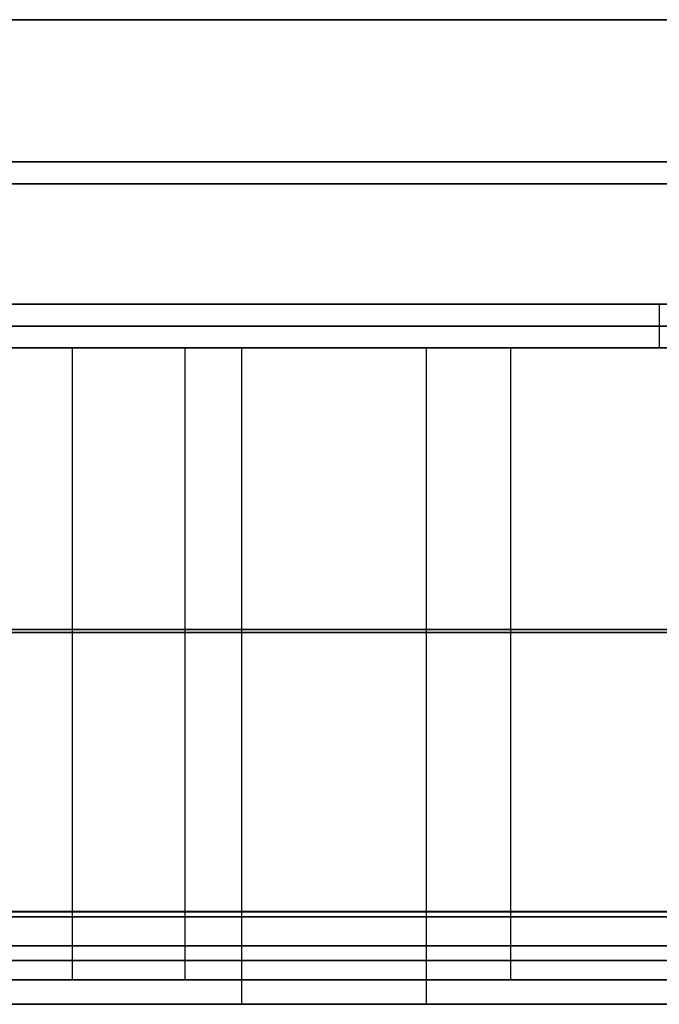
# Model space of a CAD drawing. Header units: millimetres. Extents: x 14566 to 15601, y -4 to 41.
# Tile 23 of 52: x 14940 to 14969, y -4 to 41. Entities that reach past the tile are written whole.
import ezdxf

# ---------------------------------------------------------------- set-up
doc = ezdxf.new("R2010")
doc.units = ezdxf.units.MM
doc.layers.add('Pond Mirror Ferm Living', color=7, linetype='Continuous', true_color=0x000000)

msp = doc.modelspace()

# ---------------------------------------------------------------- linework, layer by layer
at = {"layer": 'Pond Mirror Ferm Living'}
for p, q in [((15336.866, 40.764, 3585.285), (14836.866, 40.764, 3585.285)), ((15336.866, 40.764, 3587.285), (14836.866, 40.764, 3587.285)), ((15336.866, 40.764, 3586.285), (14836.866, 40.764, 3586.285)), ((14836.866, 40.764, 2927.261), (15336.866, 40.764, 2927.261)), ((14836.866, 40.764, 2925.261), (15336.866, 40.764, 2925.261)), ((14836.866, 40.764, 2926.261), (15336.866, 40.764, 2926.261)), ((15313.866, 34.264, 3585.285), (14859.866, 34.264, 3585.285)), ((14859.866, 34.264, 2927.261), (15313.866, 34.264, 2927.261)), ((15314.038, 33.264, 3587.285), (14859.694, 33.264, 3587.285)), ((14859.694, 33.264, 2925.261), (15314.038, 33.264, 2925.261)), ((15336.866, 27.764, 3585.285), (14836.866, 27.764, 3585.285)), ((15336.866, 27.764, 3572.285), (14836.866, 27.764, 3572.285)), ((14836.866, 27.764, 2927.261), (15336.866, 27.764, 2927.261)), ((14836.866, 27.764, 2940.261), (15336.866, 27.764, 2940.261)), ((14968.86, 27.764, 3578.785), (14859.855, 27.764, 3578.785)), ((14859.855, 27.764, 2933.761), (14968.86, 27.764, 2933.761)), ((14968.86, 27.764, 3578.785), (14968.86, 25.764, 3578.785)), ((14968.86, 27.764, 2933.761), (14968.86, 25.764, 2933.761)), ((15336.866, 26.764, 3572.285), (14836.866, 26.764, 3572.285)), ((14836.866, 26.764, 2940.261), (15336.866, 26.764, 2940.261)), ((15590.257, 25.764, 3398.008), (14586.449, 25.764, 3112.755)), ((15336.866, 25.764, 3587.285), (14836.866, 25.764, 3587.285)), ((15336.866, 25.764, 3572.285), (14836.866, 25.764, 3572.285)), ((14836.866, 25.764, 2925.261), (15336.866, 25.764, 2925.261)), ((14836.866, 25.764, 2940.261), (15336.866, 25.764, 2940.261)), ((14969.032, 25.764, 3579.785), (14859.683, 25.764, 3579.785)), ((14859.683, 25.764, 2932.761), (14969.032, 25.764, 2932.761)), ((14942.033, 25.774, 3779.849), (14932.135, 25.774, 3775.869)), ((14934.749, 25.774, 2740.637), (14947.181, 25.774, 2736.23)), ((14949.777, 25.774, 2739.796), (14937.742, 25.774, 2744.033)), ((14937.742, 25.764, 2744.033), (14949.777, 25.764, 2739.796)), ((14938.951, 25.774, 3774.101), (14948.535, 25.774, 3777.814)), ((14948.535, 25.764, 3777.814), (14938.951, 25.764, 3774.101)), ((14941.477, 25.774, 3775.105), (14940.319, 25.774, 3779.179)), ((15235.765, 25.764, 2739.502), (14941.477, 25.764, 3775.105)), ((14952.005, 25.774, 3783.576), (14942.033, 25.774, 3779.849)), ((14942.033, 25.774, 3779.849), (14942.034, 0.009, 3779.849)), ((14947.181, 25.774, 2736.23), (14959.361, 25.774, 2732.173)), ((14947.181, 25.774, 2736.23), (14947.181, 0.009, 2736.23)), ((14948.535, 25.774, 3777.814), (14958.206, 25.774, 3781.293)), ((14958.206, 25.764, 3781.293), (14948.535, 25.764, 3777.814)), ((14961.572, 25.774, 2735.889), (14949.777, 25.774, 2739.796)), ((14949.777, 25.774, 2739.796), (14949.777, 0.009, 2739.796)), ((14949.777, 25.764, 2739.796), (14961.572, 25.764, 2735.889)), ((14949.777, 25.764, 2739.796), (14949.777, -0.236, 2739.796)), ((14962.068, 25.774, 3787.049), (14952.005, 25.774, 3783.576)), ((14958.206, 25.774, 3781.293), (14967.958, 25.773, 3784.527)), ((14958.206, 25.774, 3781.293), (14958.207, 0.009, 3781.293)), ((14967.958, 25.764, 3784.527), (14958.206, 25.764, 3781.293)), ((14958.206, 25.764, 3781.293), (14958.206, -0.236, 3781.293)), ((14959.361, 25.774, 2732.173), (14971.616, 25.773, 2728.349)), ((14973.438, 25.773, 2732.203), (14961.572, 25.774, 2735.889)), ((14961.572, 25.764, 2735.889), (14973.437, 25.764, 2732.203)), ((14972.228, 25.773, 3790.26), (14962.068, 25.774, 3787.049)), ((14962.068, 25.774, 3787.049), (14962.069, 0.009, 3787.049)), ((14967.958, 25.773, 3784.527), (14977.789, 25.773, 3787.507)), ((14977.789, 25.764, 3787.507), (14967.958, 25.764, 3784.527)), ((14942.033, 12.891, 3779.849), (14932.135, 12.892, 3775.869)), ((14934.749, 12.892, 2740.637), (14947.181, 12.891, 2736.23)), ((14937.742, 12.891, 2744.033), (14949.777, 12.891, 2739.796)), ((14937.742, 12.764, 2744.033), (14949.777, 12.764, 2739.796)), ((14948.535, 12.891, 3777.814), (14938.951, 12.891, 3774.101)), ((14948.535, 12.764, 3777.814), (14938.951, 12.764, 3774.101)), ((14952.005, 12.891, 3783.576), (14942.033, 12.891, 3779.849)), ((14947.181, 12.891, 2736.23), (14959.361, 12.891, 2732.173)), ((14958.206, 12.891, 3781.293), (14948.535, 12.891, 3777.814)), ((14958.206, 12.764, 3781.293), (14948.535, 12.764, 3777.814)), ((14949.777, 12.891, 2739.796), (14961.572, 12.891, 2735.889)), ((14949.777, 12.764, 2739.796), (14961.572, 12.764, 2735.889)), ((14962.069, 12.891, 3787.049), (14952.005, 12.891, 3783.576)), ((14967.958, 12.891, 3784.527), (14958.206, 12.891, 3781.293)), ((14967.958, 12.764, 3784.527), (14958.206, 12.764, 3781.293)), ((14959.361, 12.891, 2732.173), (14971.616, 12.891, 2728.349)), ((14961.572, 12.891, 2735.889), (14973.438, 12.891, 2732.203)), ((14961.572, 12.764, 2735.889), (14973.437, 12.764, 2732.203)), ((14972.228, 12.891, 3790.26), (14962.069, 12.891, 3787.049)), ((14977.789, 12.891, 3787.507), (14967.958, 12.891, 3784.527)), ((14977.789, 12.764, 3787.507), (14967.958, 12.764, 3784.527)), ((15597.088, 0, 3327.266), (14576.69, 0, 3327.266)), ((14942.034, 0.009, 3779.849), (14932.135, 0.009, 3775.869)), ((14934.749, 0.009, 2740.637), (14947.181, 0.009, 2736.23)), ((14949.777, 0.009, 2739.796), (14937.742, 0.009, 2744.033)), ((14938.951, 0.009, 3774.101), (14948.535, 0.009, 3777.814)), ((14941.477, 0.009, 3775.105), (14940.32, 0.009, 3779.179)), ((14952.006, 0.009, 3783.576), (14942.034, 0.009, 3779.849)), ((14947.181, 0.009, 2736.23), (14959.361, 0.009, 2732.173)), ((14948.535, 0.009, 3777.814), (14958.207, 0.009, 3781.293)), ((14961.572, 0.009, 2735.889), (14949.777, 0.009, 2739.796)), ((14962.069, 0.009, 3787.049), (14952.006, 0.009, 3783.576)), ((14958.207, 0.009, 3781.293), (14967.958, 0.009, 3784.527)), ((14959.361, 0.009, 2732.173), (14971.617, 0.009, 2728.349)), ((14973.438, 0.009, 2732.203), (14961.572, 0.009, 2735.889)), ((14972.228, 0.009, 3790.26), (14962.069, 0.009, 3787.049)), ((14967.958, 0.009, 3784.527), (14977.79, 0.008, 3787.507)), ((15590.257, -0.236, 3398.008), (14586.449, -0.236, 3112.755)), ((15590.257, -0.236, 3398.008), (14586.449, -0.236, 3112.755)), ((14942.034, -0.009, 3779.849), (14932.135, -0.009, 3775.869)), ((14934.749, -0.009, 2740.637), (14947.181, -0.009, 2736.23)), ((14949.777, -0.009, 2739.796), (14937.742, -0.009, 2744.033)), ((14937.742, -0.236, 2744.033), (14949.777, -0.236, 2739.796)), ((14937.742, -0.236, 2744.033), (14949.777, -0.236, 2739.796)), ((14938.951, -0.009, 3774.101), (14948.535, -0.009, 3777.814)), ((14948.535, -0.236, 3777.814), (14938.951, -0.236, 3774.101)), ((14948.535, -0.236, 3777.814), (14938.951, -0.236, 3774.101)), ((14941.477, -0.009, 3775.105), (14940.32, -0.009, 3779.179)), ((15235.765, -0.236, 2739.502), (14941.477, -0.236, 3775.105)), ((15235.765, -0.236, 2739.502), (14941.477, -0.236, 3775.105)), ((14952.006, -0.009, 3783.576), (14942.034, -0.009, 3779.849)), ((14942.034, -0.009, 3779.849), (14942.034, -3.121, 3779.849)), ((14947.181, -0.009, 2736.23), (14959.361, -0.009, 2732.173)), ((14947.181, -0.009, 2736.23), (14947.181, -3.121, 2736.23)), ((14948.535, -0.009, 3777.814), (14958.207, -0.009, 3781.293)), ((14958.206, -0.236, 3781.293), (14948.535, -0.236, 3777.814)), ((14958.206, -0.236, 3781.293), (14948.535, -0.236, 3777.814)), ((14961.572, -0.008, 2735.889), (14949.777, -0.009, 2739.796)), ((14949.777, -0.009, 2739.796), (14949.777, -3.121, 2739.796)), ((14949.777, -0.236, 2739.796), (14961.572, -0.236, 2735.889)), ((14949.777, -0.236, 2739.796), (14949.777, -4.236, 2739.796)), ((14949.777, -0.236, 2739.796), (14961.572, -0.236, 2735.889)), ((14962.069, -0.008, 3787.049), (14952.006, -0.009, 3783.576)), ((14967.958, -0.236, 3784.527), (14958.206, -0.236, 3781.293)), ((14958.206, -0.236, 3781.293), (14958.206, -4.236, 3781.293)), ((14967.958, -0.236, 3784.527), (14958.206, -0.236, 3781.293)), ((14958.207, -0.009, 3781.293), (14967.958, -0.008, 3784.527)), ((14958.207, -0.009, 3781.293), (14958.207, -3.121, 3781.293)), ((14959.361, -0.009, 2732.173), (14971.617, -0.008, 2728.349)), ((14973.438, -0.008, 2732.203), (14961.572, -0.008, 2735.889)), ((14961.572, -0.236, 2735.889), (14973.437, -0.236, 2732.203)), ((14961.572, -0.236, 2735.889), (14973.437, -0.236, 2732.203)), ((14972.228, -0.008, 3790.26), (14962.069, -0.008, 3787.049)), ((14962.069, -0.008, 3787.049), (14962.069, -3.121, 3787.049)), ((14967.958, -0.008, 3784.527), (14977.79, -0.008, 3787.507)), ((14977.789, -0.236, 3787.507), (14967.958, -0.236, 3784.527)), ((14977.789, -0.236, 3787.507), (14967.958, -0.236, 3784.527)), ((14942.034, -1.565, 3779.849), (14932.135, -1.565, 3775.869)), ((14934.749, -1.565, 2740.637), (14947.181, -1.565, 2736.23)), ((14937.742, -1.565, 2744.033), (14949.777, -1.565, 2739.796)), ((14948.535, -1.565, 3777.814), (14938.951, -1.565, 3774.101)), ((14952.006, -1.565, 3783.576), (14942.034, -1.565, 3779.849)), ((14947.181, -1.565, 2736.23), (14959.361, -1.565, 2732.173)), ((14958.207, -1.565, 3781.293), (14948.535, -1.565, 3777.814)), ((14949.777, -1.565, 2739.796), (14961.572, -1.565, 2735.889)), ((14962.069, -1.565, 3787.049), (14952.006, -1.565, 3783.576)), ((14967.958, -1.565, 3784.527), (14958.207, -1.565, 3781.293)), ((14959.361, -1.565, 2732.173), (14971.617, -1.565, 2728.349)), ((14961.572, -1.565, 2735.889), (14973.438, -1.565, 2732.203)), ((14972.229, -1.565, 3790.26), (14962.069, -1.565, 3787.049)), ((14977.79, -1.565, 3787.507), (14967.958, -1.565, 3784.527)), ((14937.742, -2.236, 2744.033), (14949.777, -2.236, 2739.796)), ((14948.535, -2.236, 3777.814), (14938.951, -2.236, 3774.101)), ((14958.206, -2.236, 3781.293), (14948.535, -2.236, 3777.814)), ((14949.777, -2.236, 2739.796), (14961.572, -2.236, 2735.889)), ((14967.958, -2.236, 3784.527), (14958.206, -2.236, 3781.293)), ((14961.572, -2.236, 2735.889), (14973.437, -2.236, 2732.203)), ((14977.789, -2.236, 3787.507), (14967.958, -2.236, 3784.527)), ((14942.034, -3.121, 3779.849), (14932.135, -3.121, 3775.869)), ((14934.749, -3.121, 2740.637), (14947.181, -3.121, 2736.23)), ((14949.777, -3.121, 2739.796), (14937.742, -3.121, 2744.033)), ((14938.951, -3.121, 3774.101), (14948.535, -3.121, 3777.814)), ((14941.477, -3.121, 3775.105), (14940.32, -3.121, 3779.179)), ((14952.006, -3.121, 3783.576), (14942.034, -3.121, 3779.849)), ((14947.181, -3.121, 2736.23), (14959.361, -3.121, 2732.173)), ((14948.535, -3.121, 3777.814), (14958.207, -3.121, 3781.293)), ((14961.572, -3.121, 2735.889), (14949.777, -3.121, 2739.796)), ((14962.069, -3.121, 3787.049), (14952.006, -3.121, 3783.576)), ((14958.207, -3.121, 3781.293), (14967.958, -3.121, 3784.527)), ((14959.361, -3.121, 2732.173), (14971.617, -3.121, 2728.349)), ((14973.438, -3.121, 2732.203), (14961.572, -3.121, 2735.889)), ((14972.229, -3.121, 3790.26), (14962.069, -3.121, 3787.049)), ((14967.958, -3.121, 3784.527), (14977.79, -3.121, 3787.507)), ((15590.257, -4.236, 3398.008), (14586.449, -4.236, 3112.755)), ((14937.742, -4.236, 2744.033), (14949.777, -4.236, 2739.796)), ((14948.535, -4.236, 3777.814), (14938.951, -4.236, 3774.101)), ((15235.765, -4.236, 2739.502), (14941.477, -4.236, 3775.105)), ((14958.206, -4.236, 3781.293), (14948.535, -4.236, 3777.814)), ((14949.777, -4.236, 2739.796), (14961.572, -4.236, 2735.889)), ((14967.958, -4.236, 3784.527), (14958.206, -4.236, 3781.293)), ((14961.572, -4.236, 2735.889), (14973.437, -4.236, 2732.203)), ((14977.789, -4.236, 3787.507), (14967.958, -4.236, 3784.527))]:
    msp.add_line(p, q, dxfattribs=at)

doc.saveas('drawing.dxf')
